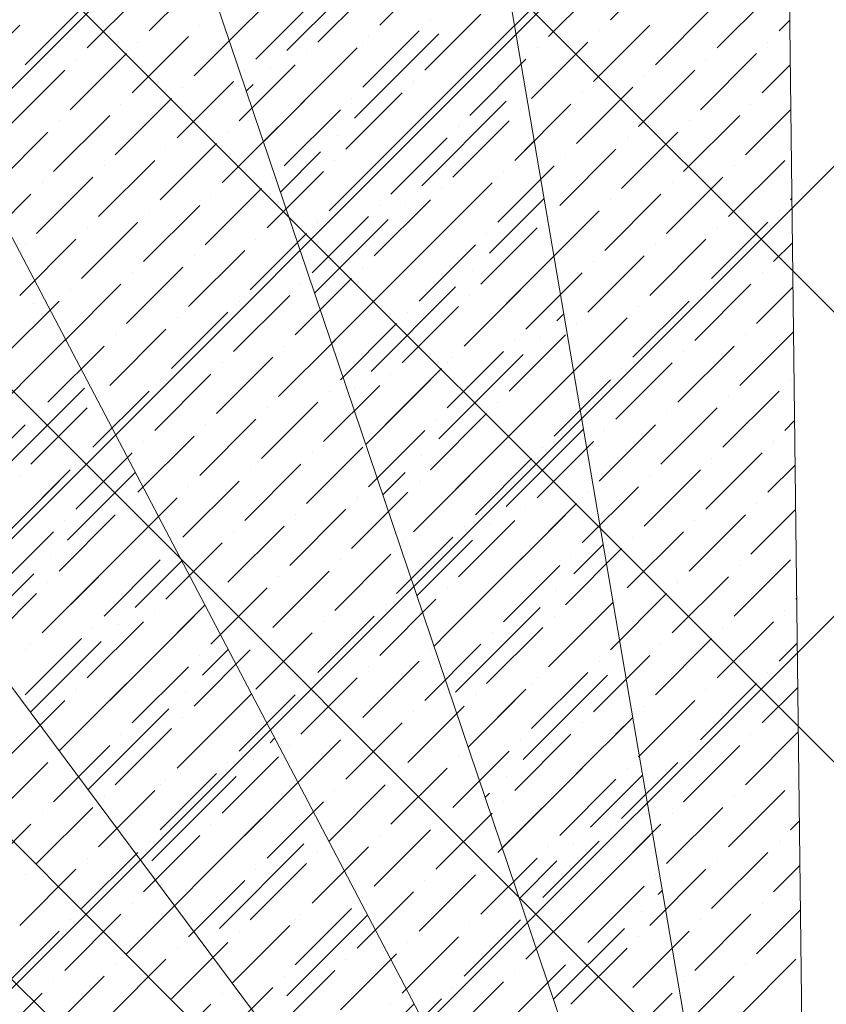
# Model space of a CAD drawing. Header units: millimetres. Extents: x -150 to 17700, y -24664 to 13830.
# Tile 22 of 58: x 10378 to 11011, y 7531 to 8304. Entities that reach past the tile are written whole.
import ezdxf

# ---------------------------------------------------------------- set-up
doc = ezdxf.new("R2010")
doc.units = ezdxf.units.MM
doc.header["$MEASUREMENT"] = 0
doc.layers.get('0').update_dxf_attribs({"lineweight": 5})
doc.layers.add('RCP XREF$0$A-CEILING-01', color=9, linetype='Continuous', lineweight=0, true_color=0x808080)
doc.layers.add('RCP XREF$0$A-CELING ELEMENT', color=9, linetype='Continuous', lineweight=0, true_color=0x808080)

# ---------------------------------------------------------------- blocks, each defined once
blk = doc.blocks.new('RCP XREF')
at = {"layer": 'RCP XREF$0$A-CEILING-01', "color": 8, "linetype": 'Continuous', "lineweight": 0, "true_color": 0x808080}
for p, q in [((11895.03, 6136.2), (4651.22, 13380)), ((12071.8, 6312.97), (5004.78, 13380)), ((12248.58, 6489.75), (5358.33, 13380)), ((12425.36, 6666.53), (5711.88, 13380)), ((6041.32, 3920), (14450, 12328.68)), ((6135, 3660.13), (14450, 11975.13)), ((6451.98, 3270), (14450, 11268.02)), ((6135, 3306.57), (11958.42, 9129.99))]:
    blk.add_line(p, q, dxfattribs=at)
at = {"layer": 'RCP XREF$0$A-CEILING-01', "color": 8, "lineweight": 0, "true_color": 0x808080}
for centre, radius, start, end in [((11004.58, 6932.89), 2087.33, 45.19254, 224.80746), ((11003.78, 6932.19), 1987.28, 45.20017, 224.79983)]:
    blk.add_arc(centre, radius, start, end, dxfattribs=at)
at = {"layer": 'RCP XREF$0$A-CELING ELEMENT', "color": 8, "lineweight": 0, "true_color": 0x808080}
for p, q in [((10975.2, 8919.47), (10995.34, 7256.14)), ((10945.63, 7251.02), (10665.54, 8890.71)), ((10364.23, 8814.01), (10897.38, 7238.34)), ((10851.71, 7218.43), (10078.64, 8691.29)), ((9815.71, 8525.56), (10809.67, 7191.76)), ((10772.21, 7158.98), (9581.84, 8320.87))]:
    blk.add_line(p, q, dxfattribs=at)
at = {"layer": 'RCP XREF$0$A-CELING ELEMENT', "color": 8, "linetype": 'Continuous', "lineweight": 0, "true_color": 0x808080, "transparency": 33554687}
for p, q in [((10660.59, 8299.67), (10726.88, 8365.96)), ((10587.67, 8279.79), (10653.96, 8346.08)), ((10841.79, 8304.09), (10885.98, 8348.29)), ((10479.4, 8295.25), (10523.59, 8339.45)), ((10660.59, 8299.67), (10704.79, 8343.87)), ((10611.98, 8286.41), (10656.17, 8330.61)), ((10793.18, 8290.83), (10837.37, 8335.03)), ((10430.78, 8282), (10474.98, 8326.19)), ((10542.38, 8287.52), (10581.04, 8326.19)), ((10744.56, 8277.58), (10788.76, 8321.77)), ((10925.76, 8282), (10969.95, 8326.19)), ((10563.37, 8273.16), (10607.56, 8317.35)), ((10382.17, 8268.74), (10426.36, 8312.93)), ((10695.95, 8264.32), (10740.14, 8308.51)), ((10877.14, 8268.74), (10921.34, 8312.93)), ((10333.56, 8255.48), (10377.75, 8299.67)), ((10514.75, 8259.9), (10558.95, 8304.09)), ((10519.17, 8299.67), (10519.17, 8299.67)), ((10700.37, 8304.09), (10700.37, 8304.09)), ((10713.63, 8246.64), (10766.52, 8299.54)), ((10828.53, 8255.48), (10872.72, 8299.67)), ((10974.37, 8295.25), (10982.66, 8303.54)), ((10466.14, 8246.64), (10510.33, 8290.83)), ((10640.71, 8226.75), (10707, 8293.04)), ((10647.33, 8251.06), (10691.53, 8295.25)), ((10651.75, 8290.83), (10651.75, 8290.83)), ((10832.95, 8295.25), (10832.95, 8295.25)), ((10470.56, 8286.41), (10470.56, 8286.41)), ((10647.33, 8286.41), (10647.33, 8286.41)), ((10779.92, 8242.22), (10824.11, 8286.41)), ((10965.53, 8286.41), (10965.53, 8286.41)), ((10417.52, 8233.38), (10461.72, 8277.58)), ((10598.72, 8237.8), (10642.92, 8282)), ((10603.14, 8277.58), (10603.14, 8277.58)), ((10784.34, 8282), (10784.34, 8282)), ((10912.5, 8233.38), (10956.69, 8277.58)), ((10421.94, 8273.16), (10421.94, 8273.16)), ((10550.11, 8224.54), (10594.3, 8268.74)), ((10569.19, 8208.27), (10634.08, 8273.16)), ((10731.3, 8228.96), (10775.5, 8273.16)), ((10735.72, 8268.74), (10735.72, 8268.74)), ((10916.92, 8273.16), (10916.92, 8273.16)), ((10961.11, 8246.64), (10983.08, 8268.61)), ((10368.91, 8220.12), (10413.11, 8264.32)), ((10554.53, 8264.32), (10554.53, 8264.32)), ((10574.41, 8266.53), (10574.41, 8266.53)), ((10682.69, 8215.7), (10726.88, 8259.9)), ((10863.89, 8220.12), (10908.08, 8264.32)), ((10868.31, 8259.9), (10868.31, 8259.9)), ((10501.49, 8211.28), (10545.69, 8255.48)), ((10555.79, 8247.9), (10561.16, 8253.27)), ((10687.11, 8255.48), (10687.11, 8255.48)), ((10773.29, 8253.27), (10773.29, 8253.27)), ((10505.91, 8251.06), (10505.91, 8251.06)), ((10634.08, 8202.45), (10678.27, 8246.64)), ((10815.27, 8206.87), (10859.47, 8251.06)), ((10819.69, 8246.64), (10819.69, 8246.64)), ((10452.88, 8198.03), (10497.07, 8242.22)), ((10457.3, 8237.8), (10457.3, 8237.8)), ((10638.5, 8242.22), (10638.5, 8242.22)), ((10693.74, 8173.72), (10760.03, 8240.01)), ((10766.66, 8193.61), (10810.85, 8237.8)), ((10952.27, 8237.8), (10952.27, 8237.8)), ((10404.27, 8184.77), (10448.46, 8228.96)), ((10585.46, 8189.19), (10629.66, 8233.38)), ((10589.88, 8228.96), (10589.88, 8228.96)), ((10700.37, 8233.38), (10700.37, 8233.38)), ((10771.08, 8233.38), (10771.08, 8233.38)), ((10899.24, 8184.77), (10943.44, 8228.96)), ((10947.85, 8198.03), (10983.5, 8233.67)), ((10408.69, 8224.54), (10408.69, 8224.54)), ((10718.05, 8180.35), (10762.24, 8224.54)), ((10903.66, 8224.54), (10903.66, 8224.54)), ((10355.65, 8171.51), (10399.85, 8215.7)), ((10536.85, 8175.93), (10581.04, 8220.12)), ((10541.27, 8215.7), (10541.27, 8215.7)), ((10620.82, 8153.83), (10687.11, 8220.12)), ((10627.45, 8213.49), (10627.45, 8213.49)), ((10722.46, 8220.12), (10722.46, 8220.12)), ((10850.63, 8171.51), (10894.82, 8215.7)), ((10488.24, 8162.67), (10532.43, 8206.87)), ((10669.43, 8167.09), (10713.63, 8211.28)), ((10673.85, 8206.87), (10673.85, 8206.87)), ((10766.66, 8193.61), (10782, 8208.94)), ((10855.05, 8211.28), (10855.05, 8211.28)), ((10492.65, 8202.45), (10492.65, 8202.45)), ((10582.6, 8168.65), (10614.19, 8200.24)), ((10620.82, 8153.83), (10665.01, 8198.03)), ((10802.01, 8158.25), (10846.21, 8202.45)), ((10806.43, 8198.03), (10806.43, 8198.03)), ((10439.62, 8149.41), (10483.82, 8193.61)), ((10625.24, 8193.61), (10625.24, 8193.61)), ((10934.6, 8149.41), (10978.79, 8193.61)), ((10444.04, 8189.19), (10444.04, 8189.19)), ((10572.2, 8140.57), (10616.4, 8184.77)), ((10753.4, 8144.99), (10797.59, 8189.19)), ((10757.82, 8184.77), (10757.82, 8184.77)), ((10939.02, 8189.19), (10939.02, 8189.19)), ((10391.01, 8136.15), (10435.2, 8180.35)), ((10395.43, 8175.93), (10395.43, 8175.93)), ((10576.62, 8180.35), (10576.62, 8180.35)), ((10704.79, 8131.74), (10748.98, 8175.93)), ((10753.4, 8180.35), (10753.4, 8180.35)), ((10885.98, 8136.15), (10930.18, 8180.35)), ((10890.4, 8175.93), (10890.4, 8175.93)), ((10342.39, 8122.9), (10386.59, 8167.09)), ((10523.59, 8127.32), (10567.79, 8171.51)), ((10528.01, 8167.09), (10528.01, 8167.09)), ((10673.85, 8100.8), (10740.14, 8167.09)), ((10709.21, 8171.51), (10709.21, 8171.51)), ((10837.37, 8122.9), (10881.56, 8167.09)), ((10656.17, 8118.48), (10700.37, 8162.67)), ((10680.48, 8160.46), (10680.48, 8160.46)), ((10746.77, 8120.69), (10789.73, 8163.65)), ((10841.79, 8162.67), (10841.79, 8162.67)), ((10983.21, 8162.67), (10984.35, 8163.81)), ((10474.98, 8114.06), (10519.17, 8158.25)), ((10479.4, 8153.83), (10479.4, 8153.83)), ((10660.59, 8158.25), (10660.59, 8158.25)), ((10788.76, 8109.64), (10832.95, 8153.83)), ((10974.37, 8153.83), (10974.37, 8153.83)), ((10426.36, 8100.8), (10470.56, 8144.99)), ((10607.56, 8105.22), (10651.75, 8149.41)), ((10609.42, 8089.4), (10667.22, 8147.2)), ((10611.98, 8144.99), (10611.98, 8144.99)), ((10793.18, 8149.41), (10793.18, 8149.41)), ((10921.34, 8100.8), (10965.53, 8144.99)), ((10430.78, 8140.57), (10430.78, 8140.57)), ((10558.95, 8091.96), (10603.14, 8136.15)), ((10607.56, 8140.57), (10607.56, 8140.57)), ((10740.14, 8096.38), (10784.34, 8140.57)), ((10744.56, 8136.15), (10744.56, 8136.15)), ((10925.76, 8140.57), (10925.76, 8140.57)), ((10377.75, 8087.54), (10421.94, 8131.74)), ((10563.37, 8131.74), (10563.37, 8131.74)), ((10872.72, 8087.54), (10916.92, 8131.74)), ((10969.95, 8114.06), (10984.77, 8128.88)), ((10382.17, 8127.32), (10382.17, 8127.32)), ((10510.33, 8078.7), (10554.53, 8122.9)), ((10691.53, 8083.12), (10735.72, 8127.32)), ((10695.95, 8122.9), (10695.95, 8122.9)), ((10877.14, 8127.32), (10877.14, 8127.32)), ((10514.75, 8118.48), (10514.75, 8118.48)), ((10642.92, 8069.86), (10687.11, 8114.06)), ((10726.88, 8047.77), (10793.18, 8114.06)), ((10824.11, 8074.28), (10868.31, 8118.48)), ((10828.53, 8114.06), (10828.53, 8114.06)), ((10461.72, 8065.44), (10505.91, 8109.64)), ((10466.14, 8105.22), (10466.14, 8105.22)), ((10647.33, 8109.64), (10647.33, 8109.64)), ((10733.51, 8107.43), (10733.51, 8107.43)), ((10775.5, 8061.02), (10819.69, 8105.22)), ((10961.11, 8105.22), (10961.11, 8105.22)), ((10594.3, 8056.61), (10638.5, 8100.8)), ((10779.92, 8100.8), (10779.92, 8100.8)), ((10413.11, 8052.19), (10457.3, 8096.38)), ((10417.52, 8091.96), (10417.52, 8091.96)), ((10598.72, 8096.38), (10598.72, 8096.38)), ((10653.96, 8027.88), (10720.25, 8094.17)), ((10726.88, 8047.77), (10771.08, 8091.96)), ((10908.08, 8052.19), (10952.27, 8096.38)), ((10912.5, 8091.96), (10912.5, 8091.96)), ((10956.69, 8065.44), (10985.19, 8093.94)), ((10364.49, 8038.93), (10408.69, 8083.12)), ((10545.69, 8043.35), (10589.88, 8087.54)), ((10550.11, 8083.12), (10550.11, 8083.12)), ((10660.59, 8087.54), (10660.59, 8087.54)), ((10731.3, 8087.54), (10731.3, 8087.54)), ((10859.47, 8038.93), (10903.66, 8083.12)), ((10388.8, 8080.91), (10388.8, 8080.91)), ((10497.07, 8030.09), (10541.27, 8074.28)), ((10622.82, 8049.77), (10647.33, 8074.28)), ((10678.27, 8034.51), (10722.46, 8078.7)), ((10682.69, 8074.28), (10682.69, 8074.28)), ((10863.89, 8078.7), (10863.89, 8078.7)), ((10501.49, 8069.86), (10501.49, 8069.86)), ((10799.8, 8067.65), (10805.21, 8073.06)), ((10810.85, 8025.67), (10855.05, 8069.86)), ((10448.46, 8016.83), (10492.65, 8061.02)), ((10629.66, 8021.25), (10673.85, 8065.44)), ((10634.08, 8061.02), (10634.08, 8061.02)), ((10815.27, 8065.44), (10815.27, 8065.44)), ((10943.44, 8016.83), (10985.62, 8059.01)), ((10382.17, 8021.25), (10413.75, 8052.83)), ((10452.88, 8056.61), (10452.88, 8056.61)), ((10581.04, 8007.99), (10625.24, 8052.19)), ((10762.24, 8012.41), (10806.43, 8056.61)), ((10766.66, 8052.19), (10766.66, 8052.19)), ((10786.55, 8054.4), (10786.55, 8054.4)), ((10947.85, 8056.61), (10947.85, 8056.61)), ((10399.85, 8003.57), (10444.04, 8047.77)), ((10404.27, 8043.35), (10404.27, 8043.35)), ((10585.46, 8047.77), (10585.46, 8047.77)), ((10713.63, 7999.15), (10757.82, 8043.35)), ((10894.82, 8003.57), (10939.02, 8047.77)), ((10899.24, 8043.35), (10899.24, 8043.35)), ((10532.43, 7994.73), (10576.62, 8038.93)), ((10707, 7974.85), (10773.29, 8041.14)), ((10718.05, 8038.93), (10718.05, 8038.93)), ((10351.23, 7990.31), (10395.43, 8034.51)), ((10536.85, 8034.51), (10536.85, 8034.51)), ((10665.01, 7985.89), (10709.21, 8030.09)), ((10713.63, 8034.51), (10713.63, 8034.51)), ((10846.21, 7990.31), (10890.4, 8034.51)), ((10850.63, 8030.09), (10850.63, 8030.09)), ((10483.82, 7981.48), (10528.01, 8025.67)), ((10488.24, 8021.25), (10488.24, 8021.25)), ((10649.64, 7970.52), (10700.37, 8021.25)), ((10669.43, 8025.67), (10669.43, 8025.67)), ((10779.92, 7994.73), (10812.95, 8027.76)), ((10797.59, 7977.06), (10841.79, 8021.25)), ((10983.21, 8021.25), (10983.21, 8021.25)), ((10362.28, 7948.33), (10428.57, 8014.62)), ((10435.2, 7968.22), (10479.4, 8012.41)), ((10616.4, 7972.64), (10660.59, 8016.83)), ((10620.82, 8012.41), (10620.82, 8012.41)), ((10640.71, 8014.62), (10640.71, 8014.62)), ((10802.01, 8016.83), (10802.01, 8016.83)), ((10930.18, 7968.22), (10974.37, 8012.41)), ((10439.62, 8007.99), (10439.62, 8007.99)), ((10748.98, 7963.8), (10793.18, 8007.99)), ((10934.6, 8007.99), (10934.6, 8007.99)), ((10386.59, 7954.96), (10430.78, 7999.15)), ((10567.79, 7959.38), (10611.98, 8003.57)), ((10572.2, 7999.15), (10572.2, 7999.15)), ((10753.4, 8003.57), (10753.4, 8003.57)), ((10881.56, 7954.96), (10925.76, 7999.15)), ((10391.01, 7994.73), (10391.01, 7994.73)), ((10519.17, 7946.12), (10563.37, 7990.31)), ((10700.37, 7950.54), (10744.56, 7994.73)), ((10704.79, 7990.31), (10704.79, 7990.31)), ((10885.98, 7994.73), (10885.98, 7994.73)), ((10337.98, 7941.7), (10382.17, 7985.89)), ((10435.2, 7968.22), (10450.26, 7983.27)), ((10523.59, 7985.89), (10523.59, 7985.89)), ((10651.75, 7937.28), (10695.95, 7981.48)), ((10760.03, 7921.81), (10820.68, 7982.47)), ((10766.66, 7981.48), (10766.66, 7981.48)), ((10832.95, 7941.7), (10877.14, 7985.89)), ((10837.37, 7981.48), (10837.37, 7981.48)), ((10978.79, 7981.48), (10986.46, 7989.15)), ((10470.56, 7932.86), (10514.75, 7977.06)), ((10656.17, 7977.06), (10656.17, 7977.06)), ((10474.98, 7972.64), (10474.98, 7972.64)), ((10603.14, 7924.02), (10647.33, 7968.22)), ((10687.11, 7901.93), (10753.4, 7968.22)), ((10784.34, 7928.44), (10828.53, 7972.64)), ((10788.76, 7968.22), (10788.76, 7968.22)), ((10969.95, 7972.64), (10969.95, 7972.64)), ((10421.94, 7919.6), (10466.14, 7963.8)), ((10426.36, 7959.38), (10426.36, 7959.38)), ((10607.56, 7963.8), (10607.56, 7963.8)), ((10693.74, 7961.59), (10693.74, 7961.59)), ((10735.72, 7915.18), (10779.92, 7959.38)), ((10916.92, 7919.6), (10961.11, 7963.8)), ((10921.34, 7959.38), (10921.34, 7959.38)), ((10373.33, 7906.35), (10417.52, 7950.54)), ((10421.94, 7954.96), (10421.94, 7954.96)), ((10554.53, 7910.76), (10598.72, 7954.96)), ((10558.95, 7950.54), (10558.95, 7950.54)), ((10740.14, 7954.96), (10740.14, 7954.96)), ((10868.31, 7906.35), (10912.5, 7950.54)), ((10965.53, 7932.86), (10986.89, 7954.22)), ((10377.75, 7946.12), (10377.75, 7946.12)), ((10415.32, 7895.3), (10468.52, 7948.5)), ((10663.05, 7930.9), (10680.48, 7948.33)), ((10687.11, 7901.93), (10731.3, 7946.12)), ((10872.72, 7946.12), (10872.72, 7946.12)), ((10342.39, 7875.41), (10408.69, 7941.7)), ((10505.91, 7897.51), (10550.11, 7941.7)), ((10510.33, 7937.28), (10510.33, 7937.28)), ((10691.53, 7941.7), (10691.53, 7941.7)), ((10819.69, 7893.09), (10863.89, 7937.28)), ((10457.3, 7884.25), (10501.49, 7928.44)), ((10638.5, 7888.67), (10682.69, 7932.86)), ((10642.92, 7928.44), (10642.92, 7928.44)), ((10819.69, 7928.44), (10819.69, 7928.44)), ((10824.11, 7932.86), (10824.11, 7932.86)), ((10461.72, 7924.02), (10461.72, 7924.02)), ((10589.88, 7875.41), (10634.08, 7919.6)), ((10771.08, 7879.83), (10815.27, 7924.02)), ((10775.5, 7919.6), (10775.5, 7919.6)), ((10956.69, 7924.02), (10956.69, 7924.02)), ((10408.69, 7870.99), (10452.88, 7915.18)), ((10594.3, 7915.18), (10594.3, 7915.18)), ((10740.14, 7848.89), (10806.43, 7915.18)), ((10903.66, 7870.99), (10947.85, 7915.18)), ((10952.27, 7884.25), (10987.31, 7919.28)), ((10413.11, 7910.76), (10413.11, 7910.76)), ((10541.27, 7862.15), (10585.46, 7906.35)), ((10722.46, 7866.57), (10766.66, 7910.76)), ((10726.88, 7906.35), (10726.88, 7906.35)), ((10746.77, 7908.55), (10746.77, 7908.55)), ((10908.08, 7910.76), (10908.08, 7910.76)), ((10360.07, 7857.73), (10404.27, 7901.93)), ((10474.98, 7901.93), (10474.98, 7901.93)), ((10545.69, 7901.93), (10545.69, 7901.93)), ((10673.85, 7853.31), (10718.05, 7897.51)), ((10855.05, 7857.73), (10899.24, 7901.93)), ((10859.47, 7897.51), (10859.47, 7897.51)), ((10395.43, 7822.38), (10461.72, 7888.67)), ((10492.65, 7848.89), (10536.85, 7893.09)), ((10497.07, 7888.67), (10497.07, 7888.67)), ((10678.27, 7893.09), (10678.27, 7893.09)), ((10689.86, 7851.65), (10733.51, 7895.3)), ((10806.43, 7844.47), (10850.63, 7888.67)), ((10813.06, 7868.78), (10836.16, 7891.88)), ((10402.06, 7882.04), (10402.06, 7882.04)), ((10625.24, 7840.05), (10669.43, 7884.25)), ((10810.85, 7884.25), (10810.85, 7884.25)), ((10444.04, 7835.63), (10488.24, 7879.83)), ((10448.46, 7875.41), (10448.46, 7875.41)), ((10468.35, 7842.26), (10505.02, 7878.94)), ((10629.66, 7879.83), (10629.66, 7879.83)), ((10757.82, 7831.21), (10802.01, 7875.41)), ((10939.02, 7835.63), (10983.21, 7879.83)), ((10943.44, 7875.41), (10943.44, 7875.41)), ((10340.87, 7820.85), (10388.8, 7868.78)), ((10395.43, 7822.38), (10439.62, 7866.57)), ((10576.62, 7826.8), (10620.82, 7870.99)), ((10581.04, 7866.57), (10581.04, 7866.57)), ((10762.24, 7870.99), (10762.24, 7870.99)), ((10890.4, 7822.38), (10934.6, 7866.57)), ((10399.85, 7862.15), (10399.85, 7862.15)), ((10528.01, 7813.54), (10572.2, 7857.73)), ((10709.21, 7817.96), (10753.4, 7862.15)), ((10713.63, 7857.73), (10713.63, 7857.73)), ((10894.82, 7862.15), (10894.82, 7862.15)), ((10346.81, 7809.12), (10391.01, 7853.31)), ((10532.43, 7853.31), (10532.43, 7853.31)), ((10799.8, 7855.52), (10799.8, 7855.52)), ((10841.79, 7809.12), (10885.98, 7853.31)), ((10479.4, 7800.28), (10523.59, 7844.47)), ((10660.59, 7804.7), (10704.79, 7848.89)), ((10665.01, 7844.47), (10665.01, 7844.47)), ((10720.25, 7775.97), (10786.55, 7842.26)), ((10793.18, 7795.86), (10843.9, 7846.58)), ((10846.21, 7848.89), (10846.21, 7848.89)), ((10987.63, 7848.89), (10988.16, 7849.42)), ((10448.46, 7769.34), (10514.75, 7835.63)), ((10483.82, 7840.05), (10483.82, 7840.05)), ((10611.98, 7791.44), (10656.17, 7835.63)), ((10726.88, 7835.63), (10726.88, 7835.63)), ((10793.18, 7795.86), (10837.37, 7840.05)), ((10797.59, 7835.63), (10797.59, 7835.63)), ((10978.79, 7840.05), (10978.79, 7840.05)), ((10430.78, 7787.02), (10474.98, 7831.21)), ((10435.2, 7826.8), (10435.2, 7826.8)), ((10455.09, 7829.01), (10455.09, 7829.01)), ((10616.4, 7831.21), (10616.4, 7831.21)), ((10744.56, 7782.6), (10788.76, 7826.8)), ((10925.76, 7787.02), (10969.95, 7831.21)), ((10930.18, 7826.8), (10930.18, 7826.8)), ((10563.37, 7778.18), (10607.56, 7822.38)), ((10703.27, 7812.02), (10713.63, 7822.38)), ((10748.98, 7822.38), (10748.98, 7822.38)), ((10382.17, 7773.76), (10426.36, 7817.96)), ((10386.16, 7760.07), (10441.83, 7815.75)), ((10386.59, 7813.54), (10386.59, 7813.54)), ((10567.79, 7817.96), (10567.79, 7817.96)), ((10695.95, 7769.34), (10740.14, 7813.54)), ((10877.14, 7773.76), (10921.34, 7817.96)), ((10881.56, 7813.54), (10881.56, 7813.54)), ((10974.37, 7800.28), (10988.58, 7814.49)), ((10382.17, 7809.12), (10382.17, 7809.12)), ((10514.75, 7764.92), (10558.95, 7809.12)), ((10519.17, 7804.7), (10519.17, 7804.7)), ((10521.38, 7789.23), (10541.53, 7809.38)), ((10700.37, 7809.12), (10700.37, 7809.12)), ((10828.53, 7760.5), (10872.72, 7804.7)), ((10466.14, 7751.67), (10510.33, 7795.86)), ((10647.33, 7756.08), (10691.53, 7800.28)), ((10651.75, 7795.86), (10651.75, 7795.86)), ((10832.95, 7800.28), (10832.95, 7800.28)), ((10470.56, 7791.44), (10470.56, 7791.44)), ((10773.29, 7722.94), (10839.58, 7789.23)), ((10779.92, 7747.25), (10824.11, 7791.44)), ((10965.53, 7791.44), (10965.53, 7791.44)), ((10417.52, 7738.41), (10461.72, 7782.6)), ((10598.72, 7742.83), (10642.92, 7787.02)), ((10603.14, 7782.6), (10603.14, 7782.6)), ((10779.92, 7782.6), (10779.92, 7782.6)), ((10784.34, 7787.02), (10784.34, 7787.02)), ((10912.5, 7738.41), (10956.69, 7782.6)), ((10421.94, 7778.18), (10421.94, 7778.18)), ((10501.49, 7716.31), (10559.79, 7774.6)), ((10508.12, 7775.97), (10508.12, 7775.97)), ((10550.11, 7729.57), (10594.3, 7773.76)), ((10731.3, 7733.99), (10775.5, 7778.18)), ((10735.72, 7773.76), (10735.72, 7773.76)), ((10916.92, 7778.18), (10916.92, 7778.18)), ((10961.11, 7751.67), (10989, 7779.55)), ((10368.91, 7725.15), (10413.11, 7769.34)), ((10554.53, 7769.34), (10554.53, 7769.34)), ((10682.69, 7720.73), (10726.88, 7764.92)), ((10730.09, 7732.77), (10766.66, 7769.34)), ((10863.89, 7725.15), (10908.08, 7769.34)), ((10868.31, 7764.92), (10868.31, 7764.92)), ((10431.45, 7699.3), (10494.86, 7762.71)), ((10501.49, 7716.31), (10545.69, 7760.5)), ((10687.11, 7760.5), (10687.11, 7760.5)), ((10435.2, 7756.08), (10435.2, 7756.08)), ((10505.91, 7756.08), (10505.91, 7756.08)), ((10634.08, 7707.47), (10678.27, 7751.67)), ((10815.27, 7711.89), (10859.47, 7756.08)), ((10819.69, 7751.67), (10819.69, 7751.67)), ((10846.21, 7742.83), (10859.37, 7755.99)), ((10408.8, 7729.68), (10421.94, 7742.83)), ((10452.88, 7703.05), (10497.07, 7747.25)), ((10457.3, 7742.83), (10457.3, 7742.83)), ((10638.5, 7747.25), (10638.5, 7747.25)), ((10766.66, 7698.63), (10810.85, 7742.83)), ((10947.85, 7703.05), (10989.43, 7744.62)), ((10952.27, 7742.83), (10952.27, 7742.83)), ((10404.27, 7689.79), (10448.46, 7733.99)), ((10574.41, 7736.2), (10578.04, 7739.82)), ((10585.46, 7694.21), (10629.66, 7738.41)), ((10589.88, 7733.99), (10589.88, 7733.99)), ((10771.08, 7738.41), (10771.08, 7738.41)), ((10899.24, 7689.79), (10943.44, 7733.99)), ((10408.69, 7729.57), (10408.69, 7729.57)), ((10718.05, 7685.37), (10762.24, 7729.57)), ((10832.95, 7729.57), (10832.95, 7729.57)), ((10903.66, 7729.57), (10903.66, 7729.57)), ((10355.65, 7676.54), (10399.85, 7720.73)), ((10536.85, 7680.95), (10581.04, 7725.15)), ((10541.27, 7720.73), (10541.27, 7720.73)), ((10561.16, 7722.94), (10561.16, 7722.94)), ((10722.46, 7725.15), (10722.46, 7725.15)), ((10850.63, 7676.54), (10894.82, 7720.73)), ((10488.24, 7667.7), (10532.43, 7711.89)), ((10669.43, 7672.12), (10713.63, 7716.31)), ((10673.85, 7711.89), (10673.85, 7711.89)), ((10756.9, 7653.52), (10819.69, 7716.31)), ((10855.05, 7716.31), (10855.05, 7716.31)), ((10481.61, 7643.39), (10547.9, 7709.68)), ((10488.24, 7703.05), (10488.24, 7703.05)), ((10492.65, 7707.47), (10492.65, 7707.47)), ((10554.53, 7663.28), (10596.3, 7705.05)), ((10620.82, 7658.86), (10665.01, 7703.05)), ((10760.03, 7709.68), (10760.03, 7709.68)), ((10802.01, 7663.28), (10846.21, 7707.47)), ((10806.43, 7703.05), (10806.43, 7703.05)), ((10826.32, 7669.91), (10867.11, 7710.69)), ((10987.63, 7707.47), (10987.63, 7707.47)), ((10439.62, 7654.44), (10483.82, 7698.63)), ((10625.24, 7698.63), (10625.24, 7698.63)), ((10743.49, 7693.15), (10746.77, 7696.42)), ((10934.6, 7654.44), (10978.79, 7698.63)), ((10444.04, 7694.21), (10444.04, 7694.21)), ((10454.09, 7668.91), (10474.98, 7689.79)), ((10572.2, 7645.6), (10616.4, 7689.79)), ((10753.4, 7650.02), (10797.59, 7694.21)), ((10757.82, 7689.79), (10757.82, 7689.79)), ((10939.02, 7694.21), (10939.02, 7694.21)), ((10391.01, 7641.18), (10435.2, 7685.37)), ((10395.43, 7680.95), (10395.43, 7680.95)), ((10576.62, 7685.37), (10576.62, 7685.37)), ((10704.79, 7636.76), (10748.98, 7680.95)), ((10885.98, 7641.18), (10930.18, 7685.37)), ((10890.4, 7680.95), (10890.4, 7680.95)), ((10342.39, 7627.92), (10386.59, 7672.12)), ((10523.59, 7632.34), (10567.79, 7676.54)), ((10528.01, 7672.12), (10528.01, 7672.12)), ((10709.21, 7676.54), (10709.21, 7676.54)), ((10837.37, 7627.92), (10881.56, 7672.12)), ((10983.21, 7667.7), (10990.27, 7674.76)), ((10614.19, 7669.91), (10614.19, 7669.91)), ((10656.17, 7623.5), (10700.37, 7667.7)), ((10841.79, 7667.7), (10841.79, 7667.7)), ((10474.98, 7619.08), (10519.17, 7663.28)), ((10479.4, 7658.86), (10479.4, 7658.86)), ((10534.64, 7590.36), (10600.93, 7656.65)), ((10660.59, 7663.28), (10660.59, 7663.28)), ((10788.76, 7614.66), (10832.95, 7658.86)), ((10806.43, 7596.99), (10872.72, 7663.28)), ((10813.06, 7656.65), (10813.06, 7656.65)), ((10974.37, 7658.86), (10974.37, 7658.86)), ((10426.36, 7605.82), (10470.56, 7650.02)), ((10541.27, 7650.02), (10541.27, 7650.02)), ((10607.56, 7610.24), (10651.75, 7654.44)), ((10611.98, 7650.02), (10611.98, 7650.02)), ((10793.18, 7654.44), (10793.18, 7654.44)), ((10921.34, 7605.82), (10965.53, 7650.02)), ((10430.78, 7645.6), (10430.78, 7645.6)), ((10558.95, 7596.99), (10603.14, 7641.18)), ((10740.14, 7601.41), (10784.34, 7645.6)), ((10744.56, 7641.18), (10744.56, 7641.18)), ((10770.31, 7613.89), (10799.8, 7643.39)), ((10925.76, 7645.6), (10925.76, 7645.6)), ((10377.75, 7592.57), (10421.94, 7636.76)), ((10499.38, 7608.13), (10528.01, 7636.76)), ((10563.37, 7636.76), (10563.37, 7636.76)), ((10607.56, 7610.24), (10632.81, 7635.49)), ((10872.72, 7592.57), (10916.92, 7636.76)), ((10969.95, 7619.08), (10990.69, 7639.83)), ((10382.17, 7632.34), (10382.17, 7632.34)), ((10510.33, 7583.73), (10554.53, 7627.92)), ((10691.53, 7588.15), (10735.72, 7632.34)), ((10695.95, 7627.92), (10695.95, 7627.92)), ((10877.14, 7632.34), (10877.14, 7632.34)), ((10514.75, 7623.5), (10514.75, 7623.5)), ((10642.92, 7574.89), (10687.11, 7619.08)), ((10824.11, 7579.31), (10868.31, 7623.5)), ((10828.53, 7619.08), (10828.53, 7619.08)), ((10879.35, 7616.87), (10882.58, 7620.1)), ((10461.72, 7570.47), (10505.91, 7614.66)), ((10466.14, 7610.24), (10466.14, 7610.24)), ((10647.33, 7614.66), (10647.33, 7614.66)), ((10775.5, 7566.05), (10819.69, 7610.24)), ((10961.11, 7610.24), (10961.11, 7610.24)), ((10594.3, 7561.63), (10638.5, 7605.82)), ((10779.92, 7605.82), (10779.92, 7605.82)), ((10866.1, 7603.61), (10866.1, 7603.61)), ((10956.69, 7570.47), (10991.12, 7604.89)), ((10413.11, 7557.21), (10457.3, 7601.41)), ((10417.52, 7596.99), (10417.52, 7596.99)), ((10587.67, 7537.32), (10651.06, 7600.71)), ((10594.3, 7596.99), (10594.3, 7596.99)), ((10598.72, 7601.41), (10598.72, 7601.41)), ((10726.88, 7552.79), (10771.08, 7596.99)), ((10908.08, 7557.21), (10952.27, 7601.41)), ((10912.5, 7596.99), (10912.5, 7596.99)), ((10364.49, 7543.95), (10408.69, 7588.15)), ((10545.69, 7548.37), (10589.88, 7592.57)), ((10550.11, 7588.15), (10550.11, 7588.15)), ((10731.3, 7592.57), (10731.3, 7592.57)), ((10797.13, 7534.64), (10852.84, 7590.36)), ((10859.47, 7543.95), (10903.66, 7588.15)), ((10497.07, 7535.11), (10541.27, 7579.31)), ((10544.67, 7547.36), (10581.04, 7583.73)), ((10678.27, 7539.53), (10722.46, 7583.73)), ((10682.69, 7579.31), (10682.69, 7579.31)), ((10793.18, 7583.73), (10793.18, 7583.73)), ((10863.89, 7583.73), (10863.89, 7583.73)), ((10501.49, 7574.89), (10501.49, 7574.89)), ((10810.85, 7530.69), (10855.05, 7574.89)), ((10859.47, 7543.95), (10890.32, 7574.81)), ((10448.46, 7521.86), (10492.65, 7566.05)), ((10629.66, 7526.28), (10673.85, 7570.47)), ((10634.08, 7566.05), (10634.08, 7566.05)), ((10660.59, 7557.21), (10669.31, 7565.93)), ((10815.27, 7570.47), (10815.27, 7570.47)), ((10943.44, 7521.86), (10987.63, 7566.05)), ((10452.88, 7561.63), (10452.88, 7561.63)), ((10581.04, 7513.02), (10625.24, 7557.21)), ((10762.24, 7517.44), (10806.43, 7561.63)), ((10766.66, 7557.21), (10766.66, 7557.21)), ((10947.85, 7561.63), (10947.85, 7561.63)), ((10399.85, 7508.6), (10444.04, 7552.79)), ((10404.27, 7548.37), (10404.27, 7548.37)), ((10585.46, 7552.79), (10585.46, 7552.79)), ((10713.63, 7504.18), (10757.82, 7548.37)), ((10894.82, 7508.6), (10939.02, 7552.79)), ((10899.24, 7548.37), (10899.24, 7548.37)), ((10532.43, 7499.76), (10576.62, 7543.95)), ((10647.33, 7543.95), (10647.33, 7543.95)), ((10718.05, 7543.95), (10718.05, 7543.95)), ((10351.23, 7495.34), (10395.43, 7539.53)), ((10536.85, 7539.53), (10536.85, 7539.53)), ((10665.01, 7490.92), (10709.21, 7535.11)), ((10846.21, 7495.34), (10890.4, 7539.53)), ((10850.63, 7535.11), (10850.63, 7535.11)), ((10483.82, 7486.5), (10528.01, 7530.69)), ((10640.71, 7484.29), (10687.57, 7531.15)), ((10669.43, 7530.69), (10669.43, 7530.69))]:
    blk.add_line(p, q, dxfattribs=at)

msp = doc.modelspace()

# ---------------------------------------------------------------- block references
at = {"color": 8, "true_color": 0x808080}
msp.add_blockref('RCP XREF', (0, 0), dxfattribs=at)

doc.saveas('drawing.dxf')
